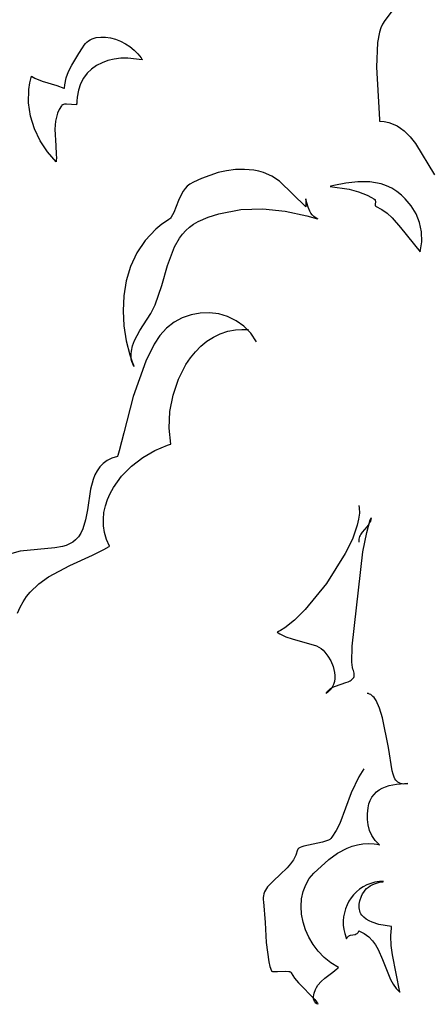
# Model space of a CAD drawing. Extents: x -3.81 to 3.8, y -2.54 to 5.19.
# Tile 7 of 93: x -3.22 to -2.92, y -1.92 to -1.21. Entities that reach past the tile are written whole.
import ezdxf

# ---------------------------------------------------------------- set-up
doc = ezdxf.new("R2010")
doc.units = 0

msp = doc.modelspace()

# ---------------------------------------------------------------- linework, layer by layer
at = {"layer": 'Layer 1', "color": 7, "linetype": 'CONTINUOUS'}
for p, q in [((-2.939794, -1.192136), (-2.954105, -1.211152)), ((-2.954105, -1.211152), (-2.955612, -1.21368)), ((-2.957904, -1.219473), (-2.959273, -1.226965)), ((-2.956887, -1.216339), (-2.957904, -1.219473)), ((-2.955612, -1.21368), (-2.956887, -1.216339)), ((-3.17078, -1.227827), (-3.169737, -1.226745)), ((-3.169737, -1.226745), (-3.168577, -1.225809)), ((-3.168577, -1.225809), (-3.167309, -1.225016)), ((-3.167309, -1.225016), (-3.165943, -1.224363)), ((-3.165943, -1.224363), (-3.164489, -1.223845)), ((-3.164489, -1.223845), (-3.162957, -1.223459)), ((-3.162957, -1.223459), (-3.159694, -1.223072)), ((-3.159694, -1.223072), (-3.156232, -1.223172)), ((-3.156232, -1.223172), (-3.152647, -1.223732)), ((-3.152647, -1.223732), (-3.149017, -1.224725)), ((-3.149017, -1.224725), (-3.145419, -1.226123)), ((-3.145419, -1.226123), (-3.141928, -1.227897)), ((-2.959273, -1.226965), (-2.959966, -1.244988)), ((-3.175571, -1.234951), (-3.17295, -1.231004)), ((-3.17295, -1.231004), (-3.171696, -1.229058)), ((-3.171696, -1.229058), (-3.17078, -1.227827)), ((-3.141928, -1.227897), (-3.138623, -1.230021)), ((-3.138623, -1.230021), (-3.135579, -1.232466)), ((-3.135579, -1.232466), (-3.132875, -1.235205)), ((-3.180811, -1.243399), (-3.175571, -1.234951)), ((-3.154514, -1.240108), (-3.158816, -1.241657)), ((-3.149932, -1.239044), (-3.154514, -1.240108)), ((-3.145121, -1.238456), (-3.149932, -1.239044)), ((-3.140129, -1.238339), (-3.145121, -1.238456)), ((-3.129804, -1.239484), (-3.140129, -1.238339)), ((-3.132875, -1.235205), (-3.130587, -1.23821)), ((-3.130587, -1.23821), (-3.130089, -1.239)), ((-3.130089, -1.239), (-3.129852, -1.2394)), ((-3.129852, -1.2394), (-3.129823, -1.23945)), ((-3.129823, -1.23945), (-3.129808, -1.239475)), ((-3.129808, -1.239475), (-3.129805, -1.239482)), ((-3.129805, -1.239482), (-3.129804, -1.239484)), ((-3.184807, -1.252669), (-3.183058, -1.247925)), ((-3.183058, -1.247925), (-3.180811, -1.243399)), ((-3.166382, -1.246237), (-3.169547, -1.249283)), ((-3.162788, -1.243697), (-3.166382, -1.246237)), ((-3.158816, -1.241657), (-3.162788, -1.243697)), ((-2.959966, -1.244988), (-2.958065, -1.278386)), ((-3.211016, -1.256253), (-3.209799, -1.251335)), ((-3.209799, -1.251335), (-3.207385, -1.252784)), ((-3.207385, -1.252784), (-3.202303, -1.255002)), ((-3.202303, -1.255002), (-3.191679, -1.258215)), ((-3.185875, -1.257642), (-3.184807, -1.252669)), ((-3.172233, -1.252843), (-3.174391, -1.256924)), ((-3.169547, -1.249283), (-3.172233, -1.252843)), ((-3.212013, -1.270839), (-3.211777, -1.261153)), ((-3.211777, -1.261153), (-3.211016, -1.256253)), ((-3.191679, -1.258215), (-3.186459, -1.260065)), ((-3.186459, -1.260065), (-3.18614, -1.260201)), ((-3.18614, -1.260201), (-3.1861, -1.260218)), ((-3.1861, -1.260218), (-3.186095, -1.26022)), ((-3.186095, -1.26022), (-3.186094, -1.260219)), ((-3.186094, -1.260219), (-3.185875, -1.257642)), ((-3.175972, -1.261534), (-3.176926, -1.266679)), ((-3.174391, -1.256924), (-3.175972, -1.261534)), ((-3.177151, -1.269455), (-3.177199, -1.270894)), ((-3.176926, -1.266679), (-3.177151, -1.269455)), ((-3.210633, -1.28039), (-3.212013, -1.270839)), ((-3.18982, -1.275536), (-3.191039, -1.278284)), ((-3.188213, -1.272855), (-3.18982, -1.275536)), ((-3.187978, -1.272545), (-3.188213, -1.272855)), ((-3.187788, -1.272369), (-3.187978, -1.272545)), ((-3.187568, -1.272216), (-3.187788, -1.272369)), ((-3.187321, -1.272084), (-3.187568, -1.272216)), ((-3.186748, -1.271879), (-3.187321, -1.272084)), ((-3.186082, -1.271745), (-3.186748, -1.271879)), ((-3.184525, -1.271649), (-3.186082, -1.271745)), ((-3.177205, -1.272075), (-3.184525, -1.271649)), ((-3.177199, -1.270894), (-3.177206, -1.271627)), ((-3.177206, -1.271627), (-3.177205, -1.271996)), ((-3.177205, -1.271996), (-3.177205, -1.272042)), ((-3.177205, -1.272042), (-3.177205, -1.272066)), ((-3.177205, -1.272066), (-3.177205, -1.272071)), ((-3.177205, -1.272071), (-3.177205, -1.272075)), ((-3.207784, -1.28956), (-3.210633, -1.28039)), ((-3.192497, -1.283952), (-3.192951, -1.289802)), ((-3.191916, -1.281092), (-3.192497, -1.283952)), ((-3.191039, -1.278284), (-3.191916, -1.281092)), ((-2.958065, -1.278386), (-2.957925, -1.283098)), ((-2.957925, -1.283098), (-2.957959, -1.283904)), ((-2.957959, -1.283904), (-2.957958, -1.283925)), ((-2.957958, -1.283925), (-2.954356, -1.284329)), ((-3.203626, -1.298226), (-3.207784, -1.28956)), ((-3.192951, -1.289802), (-3.192311, -1.301813)), ((-2.954356, -1.284329), (-2.951034, -1.285074)), ((-2.951034, -1.285074), (-2.947969, -1.286133)), ((-2.947969, -1.286133), (-2.945139, -1.287484)), ((-2.945139, -1.287484), (-2.942522, -1.2891)), ((-2.942522, -1.2891), (-2.940097, -1.290956)), ((-2.940097, -1.290956), (-2.935736, -1.295289)), ((-3.198319, -1.306263), (-3.203626, -1.298226)), ((-2.935736, -1.295289), (-2.931879, -1.300283)), ((-3.192311, -1.301813), (-3.191947, -1.307855)), ((-2.931879, -1.300283), (-2.918015, -1.322856)), ((-3.192023, -1.313548), (-3.198319, -1.306263)), ((-3.191954, -1.312355), (-3.191991, -1.313101)), ((-3.191914, -1.31086), (-3.191954, -1.312355)), ((-3.191947, -1.307855), (-3.191914, -1.31086)), ((-3.19202, -1.313551), (-3.192023, -1.313548)), ((-3.192019, -1.313548), (-3.19202, -1.313551)), ((-3.192018, -1.313519), (-3.192019, -1.313542)), ((-3.192019, -1.313542), (-3.192019, -1.313548)), ((-3.192014, -1.313473), (-3.192018, -1.313519)), ((-3.191991, -1.313101), (-3.192014, -1.313473)), ((-3.062264, -1.319153), (-3.068613, -1.319914)), ((-3.055751, -1.319033), (-3.062264, -1.319153)), ((-3.048965, -1.319628), (-3.055751, -1.319033)), ((-3.045321, -1.320327), (-3.048965, -1.319628)), ((-3.08683, -1.325482), (-3.092677, -1.328245)), ((-3.074813, -1.32126), (-3.08683, -1.325482)), ((-3.068613, -1.319914), (-3.074813, -1.32126)), ((-3.041928, -1.321299), (-3.045321, -1.320327)), ((-3.035787, -1.323974), (-3.041928, -1.321299)), ((-3.030336, -1.327473), (-3.035787, -1.323974)), ((-3.098725, -1.332873), (-3.100149, -1.334845)), ((-3.097072, -1.331111), (-3.098725, -1.332873)), ((-3.095156, -1.329611), (-3.097072, -1.331111)), ((-3.092677, -1.328245), (-3.095156, -1.329611)), ((-3.011291, -1.346146), (-3.030336, -1.327473)), ((-2.99351, -1.33133), (-2.993511, -1.331331)), ((-2.993511, -1.331331), (-2.97976, -1.333345)), ((-2.993502, -1.331328), (-2.99351, -1.33133)), ((-2.993485, -1.331324), (-2.993502, -1.331328)), ((-2.993349, -1.331289), (-2.993485, -1.331324)), ((-2.993077, -1.33122), (-2.993349, -1.331289)), ((-2.990901, -1.330684), (-2.993077, -1.33122)), ((-2.982159, -1.328911), (-2.990901, -1.330684)), ((-2.973461, -1.327938), (-2.982159, -1.328911)), ((-2.97976, -1.333345), (-2.973129, -1.335171)), ((-2.96494, -1.328044), (-2.973461, -1.327938)), ((-2.960789, -1.328589), (-2.96494, -1.328044)), ((-2.956733, -1.32951), (-2.960789, -1.328589)), ((-2.952788, -1.33084), (-2.956733, -1.32951)), ((-2.948972, -1.332614), (-2.952788, -1.33084)), ((-2.945302, -1.334868), (-2.948972, -1.332614)), ((-3.101382, -1.336976), (-3.103417, -1.341507)), ((-3.100149, -1.334845), (-3.101382, -1.336976)), ((-3.011291, -1.340218), (-3.011291, -1.340217)), ((-3.011291, -1.340217), (-3.011291, -1.340217)), ((-3.011291, -1.340217), (-3.011291, -1.346146)), ((-3.01129, -1.340221), (-3.011291, -1.340218)), ((-3.011288, -1.340227), (-3.01129, -1.340221)), ((-3.011272, -1.340276), (-3.011288, -1.340227)), ((-3.011241, -1.340373), (-3.011272, -1.340276)), ((-3.011117, -1.340764), (-3.011241, -1.340373)), ((-3.010881, -1.34155), (-3.011117, -1.340764)), ((-2.973129, -1.335171), (-2.966704, -1.33773)), ((-2.966704, -1.33773), (-2.963578, -1.339328)), ((-2.963578, -1.339328), (-2.962039, -1.340214)), ((-2.962039, -1.340214), (-2.961275, -1.340679)), ((-2.961275, -1.340679), (-2.961224, -1.340711)), ((-2.961224, -1.340711), (-2.96119, -1.340736)), ((-2.96119, -1.340736), (-2.961128, -1.340794)), ((-2.961128, -1.340794), (-2.961073, -1.340864)), ((-2.961073, -1.340864), (-2.961025, -1.340946)), ((-2.961025, -1.340946), (-2.960983, -1.341038)), ((-2.960983, -1.341038), (-2.960919, -1.341253)), ((-2.941795, -1.337637), (-2.945302, -1.334868)), ((-2.939157, -1.340184), (-2.941795, -1.337637)), ((-2.934824, -1.345432), (-2.939157, -1.340184)), ((-3.103417, -1.341507), (-3.106773, -1.350206)), ((-3.074196, -1.351064), (-3.058383, -1.348124)), ((-3.058383, -1.348124), (-3.042241, -1.347623)), ((-3.042241, -1.347623), (-3.026127, -1.349235)), ((-3.010431, -1.343138), (-3.010881, -1.34155)), ((-3.009507, -1.346298), (-3.010431, -1.343138)), ((-3.008321, -1.3493), (-3.009507, -1.346298)), ((-2.960842, -1.342085), (-2.960947, -1.344671)), ((-2.960947, -1.344671), (-2.96091, -1.345154)), ((-2.960919, -1.341253), (-2.960876, -1.341503)), ((-2.96091, -1.345154), (-2.960864, -1.34534)), ((-2.960876, -1.341503), (-2.960842, -1.342085)), ((-2.960864, -1.34534), (-2.960834, -1.345417)), ((-2.960834, -1.345417), (-2.960797, -1.345482)), ((-2.960797, -1.345482), (-2.960776, -1.345509)), ((-2.960776, -1.345509), (-2.960754, -1.345534)), ((-2.960754, -1.345534), (-2.96073, -1.345555)), ((-2.96073, -1.345555), (-2.960705, -1.345572)), ((-2.960705, -1.345572), (-2.960676, -1.345587)), ((-2.960676, -1.345587), (-2.956147, -1.347977)), ((-2.956147, -1.347977), (-2.952183, -1.350797)), ((-2.931369, -1.351239), (-2.934824, -1.345432)), ((-3.110654, -1.35542), (-3.115503, -1.35871)), ((-3.110649, -1.355417), (-3.110654, -1.35542)), ((-3.110646, -1.355415), (-3.110649, -1.355417)), ((-3.110636, -1.355409), (-3.110646, -1.355415)), ((-3.110594, -1.355383), (-3.110636, -1.355409)), ((-3.110431, -1.355275), (-3.110594, -1.355383)), ((-3.109804, -1.354786), (-3.110431, -1.355275)), ((-3.109219, -1.354208), (-3.109804, -1.354786)), ((-3.108673, -1.353548), (-3.109219, -1.354208)), ((-3.107675, -1.352003), (-3.108673, -1.353548)), ((-3.106773, -1.350206), (-3.107675, -1.352003)), ((-3.089283, -1.356767), (-3.081867, -1.353549)), ((-3.081867, -1.353549), (-3.074196, -1.351064)), ((-3.026127, -1.349235), (-3.010398, -1.352635)), ((-3.010398, -1.352635), (-3.002789, -1.354905)), ((-3.007544, -1.35069), (-3.008321, -1.3493)), ((-3.006598, -1.351979), (-3.007544, -1.35069)), ((-3.005448, -1.353146), (-3.006598, -1.351979)), ((-3.004061, -1.35417), (-3.005448, -1.353146)), ((-3.002402, -1.355031), (-3.004061, -1.35417)), ((-3.002789, -1.354905), (-3.002555, -1.354981)), ((-3.002555, -1.354981), (-3.002438, -1.35502)), ((-3.002438, -1.35502), (-3.002409, -1.355029)), ((-3.002409, -1.355029), (-3.002402, -1.355031)), ((-2.952183, -1.350797), (-2.948673, -1.353969)), ((-2.948673, -1.353969), (-2.942573, -1.361059)), ((-2.928893, -1.357539), (-2.931369, -1.351239)), ((-3.119926, -1.362318), (-3.127535, -1.370391)), ((-3.115503, -1.35871), (-3.119926, -1.362318)), ((-3.098244, -1.363344), (-3.095584, -1.360914)), ((-3.095584, -1.360914), (-3.092606, -1.358715)), ((-3.092606, -1.358715), (-3.089283, -1.356767)), ((-2.942573, -1.361059), (-2.928331, -1.378732)), ((-2.927496, -1.364265), (-2.928893, -1.357539)), ((-3.106258, -1.374962), (-3.10272, -1.368814)), ((-3.10272, -1.368814), (-3.100613, -1.365984)), ((-3.100613, -1.365984), (-3.098244, -1.363344)), ((-2.927275, -1.371352), (-2.927496, -1.364265)), ((-3.127535, -1.370391), (-3.133568, -1.379441)), ((-3.111406, -1.388645), (-3.106258, -1.374962)), ((-2.928331, -1.378732), (-2.927275, -1.371352)), ((-3.133568, -1.379441), (-3.138107, -1.389268)), ((-3.138107, -1.389268), (-3.141238, -1.399673)), ((-3.115467, -1.403092), (-3.111406, -1.388645)), ((-3.141238, -1.399673), (-3.143043, -1.410458)), ((-3.12022, -1.417003), (-3.115467, -1.403092)), ((-3.143043, -1.410458), (-3.143608, -1.421422)), ((-3.123412, -1.423351), (-3.12022, -1.417003)), ((-3.143608, -1.421422), (-3.143016, -1.432368)), ((-3.131362, -1.435581), (-3.123412, -1.423351)), ((-3.100665, -1.42651), (-3.106668, -1.429773)), ((-3.094287, -1.424267), (-3.100665, -1.42651)), ((-3.087676, -1.423052), (-3.094287, -1.424267)), ((-3.080975, -1.422873), (-3.087676, -1.423052)), ((-3.074325, -1.423735), (-3.080975, -1.422873)), ((-3.06787, -1.425646), (-3.074325, -1.423735)), ((-3.061752, -1.428613), (-3.06787, -1.425646)), ((-3.143016, -1.432368), (-3.141352, -1.443095)), ((-3.106668, -1.429773), (-3.112153, -1.434051)), ((-3.056113, -1.432642), (-3.061752, -1.428613)), ((-3.051096, -1.437741), (-3.056113, -1.432642)), ((-3.135237, -1.442964), (-3.131362, -1.435581)), ((-3.116979, -1.439335), (-3.120957, -1.445506)), ((-3.112153, -1.434051), (-3.116979, -1.439335)), ((-3.082898, -1.44348), (-3.078206, -1.440464)), ((-3.078206, -1.440464), (-3.073173, -1.438041)), ((-3.073173, -1.438041), (-3.067805, -1.436266)), ((-3.067805, -1.436266), (-3.062109, -1.435191)), ((-3.062109, -1.435191), (-3.057531, -1.434876)), ((-3.057531, -1.434876), (-3.052768, -1.435028)), ((-3.046843, -1.443917), (-3.051096, -1.437741)), ((-3.141352, -1.443095), (-3.138699, -1.453405)), ((-3.137596, -1.450675), (-3.136679, -1.446812)), ((-3.136679, -1.446812), (-3.135237, -1.442964)), ((-3.120957, -1.445506), (-3.127106, -1.457911)), ((-3.091233, -1.45108), (-3.087243, -1.447037)), ((-3.087243, -1.447037), (-3.082898, -1.44348)), ((-3.138699, -1.453405), (-3.137028, -1.458341)), ((-3.137841, -1.454487), (-3.137812, -1.452591)), ((-3.137666, -1.456353), (-3.137841, -1.454487)), ((-3.137812, -1.452591), (-3.137596, -1.450675)), ((-3.094861, -1.455556), (-3.091233, -1.45108)), ((-3.137268, -1.458181), (-3.137666, -1.456353)), ((-3.136628, -1.459964), (-3.137268, -1.458181)), ((-3.137028, -1.458341), (-3.136111, -1.460743)), ((-3.135729, -1.461692), (-3.136628, -1.459964)), ((-3.127106, -1.457911), (-3.136246, -1.483519)), ((-3.136111, -1.460743), (-3.135873, -1.461336)), ((-3.135873, -1.461336), (-3.135753, -1.461632)), ((-3.135753, -1.461632), (-3.135738, -1.461669)), ((-3.135738, -1.461669), (-3.135731, -1.461687)), ((-3.135731, -1.461687), (-3.135729, -1.461692)), ((-3.103516, -1.471042), (-3.098123, -1.46041)), ((-3.098123, -1.46041), (-3.094861, -1.455556)), ((-3.107359, -1.482544), (-3.103516, -1.471042)), ((-3.136246, -1.483519), (-3.143157, -1.509746)), ((-3.1096, -1.494488), (-3.107359, -1.482544)), ((-3.110186, -1.506444), (-3.1096, -1.494488)), ((-3.143157, -1.509746), (-3.146519, -1.522926)), ((-3.109063, -1.517982), (-3.110186, -1.506444)), ((-3.12062, -1.522612), (-3.111503, -1.518767)), ((-3.111503, -1.518767), (-3.109205, -1.518027)), ((-3.109205, -1.518027), (-3.109133, -1.518005)), ((-3.109133, -1.518005), (-3.109097, -1.517995)), ((-3.109097, -1.517995), (-3.109079, -1.517989)), ((-3.109079, -1.517989), (-3.109063, -1.517982)), ((-3.147511, -1.526627), (-3.147568, -1.526833)), ((-3.1474, -1.526216), (-3.147511, -1.526627)), ((-3.146519, -1.522926), (-3.1474, -1.526216)), ((-3.129388, -1.527752), (-3.12062, -1.522612)), ((-3.157989, -1.53204), (-3.160407, -1.534514)), ((-3.155083, -1.529914), (-3.157989, -1.53204)), ((-3.151632, -1.528179), (-3.155083, -1.529914)), ((-3.14758, -1.526874), (-3.151632, -1.528179)), ((-3.147575, -1.526859), (-3.14758, -1.526874)), ((-3.147568, -1.526833), (-3.147575, -1.526859)), ((-3.137504, -1.534035), (-3.129388, -1.527752)), ((-3.163998, -1.54034), (-3.165283, -1.543609)), ((-3.162391, -1.537294), (-3.163998, -1.54034)), ((-3.160407, -1.534514), (-3.162391, -1.537294)), ((-3.144667, -1.541306), (-3.137504, -1.534035)), ((-3.165283, -1.543609), (-3.167114, -1.550652)), ((-3.150575, -1.54941), (-3.144667, -1.541306)), ((-3.167114, -1.550652), (-3.169377, -1.565593)), ((-3.154923, -1.558193), (-3.152963, -1.553726)), ((-3.152963, -1.553726), (-3.150575, -1.54941)), ((-3.156419, -1.562791), (-3.154923, -1.558193)), ((-3.169377, -1.565593), (-3.170704, -1.572825)), ((-3.157863, -1.572304), (-3.157411, -1.567501)), ((-3.157411, -1.567501), (-3.156419, -1.562791)), ((-2.972437, -1.568045), (-2.972948, -1.572282)), ((-2.972772, -1.562429), (-2.972506, -1.564193)), ((-2.972506, -1.564193), (-2.972437, -1.568045)), ((-3.170704, -1.572825), (-3.172756, -1.579455)), ((-3.157736, -1.577179), (-3.157863, -1.572304)), ((-2.972948, -1.572282), (-2.973993, -1.57685)), ((-2.967114, -1.582079), (-2.964542, -1.57281)), ((-2.965605, -1.575919), (-2.967105, -1.5779)), ((-2.964977, -1.574867), (-2.965605, -1.575919)), ((-2.964464, -1.573758), (-2.964977, -1.574867)), ((-2.964542, -1.57281), (-2.963946, -1.571433)), ((-2.964092, -1.572578), (-2.964464, -1.573758)), ((-2.963886, -1.571315), (-2.964092, -1.572578)), ((-2.963946, -1.571433), (-2.963909, -1.571361)), ((-2.963909, -1.571361), (-2.963891, -1.571325)), ((-2.963891, -1.571325), (-2.963887, -1.571316)), ((-2.963887, -1.571316), (-2.963886, -1.571315)), ((-3.174194, -1.582441), (-3.175981, -1.585152)), ((-3.172756, -1.579455), (-3.174194, -1.582441)), ((-3.156992, -1.582109), (-3.157736, -1.577179)), ((-3.155594, -1.587074), (-3.156992, -1.582109)), ((-2.973993, -1.57685), (-2.977505, -1.586768)), ((-2.971446, -1.583331), (-2.9719, -1.584176)), ((-2.970359, -1.581733), (-2.971446, -1.583331)), ((-2.967105, -1.5779), (-2.970359, -1.581733)), ((-2.969823, -1.596063), (-2.967114, -1.582079)), ((-3.182344, -1.590366), (-3.184804, -1.591412)), ((-3.180066, -1.589031), (-3.182344, -1.590366)), ((-3.177989, -1.587369), (-3.180066, -1.589031)), ((-3.175981, -1.585152), (-3.177989, -1.587369)), ((-3.153505, -1.592053), (-3.155594, -1.587074)), ((-2.977505, -1.586768), (-2.982609, -1.597366)), ((-2.972752, -1.586962), (-2.972825, -1.587997)), ((-2.972825, -1.587997), (-2.972772, -1.589094)), ((-2.972565, -1.585985), (-2.972752, -1.586962)), ((-2.972277, -1.585058), (-2.972565, -1.585985)), ((-2.9719, -1.584176), (-2.972277, -1.585058)), ((-3.21808, -1.595461), (-3.22413, -1.597176)), ((-3.193072, -1.593227), (-3.21808, -1.595461)), ((-3.187426, -1.592211), (-3.193072, -1.593227)), ((-3.184804, -1.591412), (-3.187426, -1.592211)), ((-3.165667, -1.598409), (-3.157636, -1.594378)), ((-3.157636, -1.594378), (-3.153743, -1.592195)), ((-3.153743, -1.592195), (-3.153623, -1.592125)), ((-3.153623, -1.592125), (-3.153563, -1.59209)), ((-3.153563, -1.59209), (-3.153533, -1.592072)), ((-3.153533, -1.592072), (-3.153518, -1.592063)), ((-3.153518, -1.592063), (-3.153505, -1.592053)), ((-2.982609, -1.597366), (-2.996147, -1.618882)), ((-2.97768, -1.664477), (-2.969823, -1.596063)), ((-3.182044, -1.605933), (-3.165667, -1.598409)), ((-3.197585, -1.614248), (-3.182044, -1.605933)), ((-3.210786, -1.625165), (-3.204572, -1.619268)), ((-3.204572, -1.619268), (-3.197585, -1.614248)), ((-2.996147, -1.618882), (-3.011707, -1.637956)), ((-3.213544, -1.628514), (-3.210786, -1.625165)), ((-3.218245, -1.636152), (-3.216038, -1.632167)), ((-3.216038, -1.632167), (-3.213544, -1.628514)), ((-3.220142, -1.640498), (-3.218245, -1.636152)), ((-3.011707, -1.637956), (-3.019339, -1.645501)), ((-3.019339, -1.645501), (-3.026389, -1.651143)), ((-3.032028, -1.654274), (-3.032031, -1.654276)), ((-3.032031, -1.654276), (-3.03203, -1.654277)), ((-3.03203, -1.654277), (-3.030011, -1.655572)), ((-3.032017, -1.65427), (-3.032028, -1.654274)), ((-3.031973, -1.654252), (-3.032017, -1.65427)), ((-3.031796, -1.65418), (-3.031973, -1.654252)), ((-3.031077, -1.653867), (-3.031796, -1.65418)), ((-3.029583, -1.653116), (-3.031077, -1.653867)), ((-3.026389, -1.651143), (-3.029583, -1.653116)), ((-3.030011, -1.655572), (-3.025698, -1.657637)), ((-3.025698, -1.657637), (-3.021143, -1.659173)), ((-3.021143, -1.659173), (-3.003568, -1.664171)), ((-3.003568, -1.664171), (-3.001758, -1.665094)), ((-3.001758, -1.665094), (-3.000098, -1.666169)), ((-3.000098, -1.666169), (-2.998606, -1.667423)), ((-2.998606, -1.667423), (-2.997461, -1.668651)), ((-2.997461, -1.668651), (-2.995283, -1.671562)), ((-2.977812, -1.676029), (-2.97768, -1.664477)), ((-2.995283, -1.671562), (-2.993215, -1.67515)), ((-2.993215, -1.67515), (-2.991516, -1.679211)), ((-2.977454, -1.679781), (-2.977812, -1.676029)), ((-2.991516, -1.679211), (-2.990441, -1.683538)), ((-2.990441, -1.683538), (-2.990218, -1.685738)), ((-2.977156, -1.681056), (-2.977454, -1.679781)), ((-2.976751, -1.682085), (-2.977156, -1.681056)), ((-2.976411, -1.683099), (-2.976751, -1.682085)), ((-2.976202, -1.684029), (-2.976411, -1.683099)), ((-2.990562, -1.690081), (-2.991194, -1.692172)), ((-2.990248, -1.687927), (-2.990562, -1.690081)), ((-2.990218, -1.685738), (-2.990248, -1.687927)), ((-2.982204, -1.690821), (-2.980527, -1.690185)), ((-2.980527, -1.690185), (-2.979042, -1.689463)), ((-2.979042, -1.689463), (-2.978389, -1.689057)), ((-2.978389, -1.689057), (-2.977804, -1.688614)), ((-2.977804, -1.688614), (-2.977294, -1.688128)), ((-2.977294, -1.688128), (-2.976867, -1.687595)), ((-2.976867, -1.687595), (-2.976528, -1.687008)), ((-2.976528, -1.687008), (-2.976286, -1.686364)), ((-2.976286, -1.686364), (-2.976146, -1.685656)), ((-2.976116, -1.684879), (-2.976202, -1.684029)), ((-2.976146, -1.685656), (-2.976116, -1.684879)), ((-2.99531, -1.697819), (-2.996362, -1.698636)), ((-2.995964, -1.697875), (-2.995377, -1.697109)), ((-2.995377, -1.697109), (-2.994721, -1.69641)), ((-2.993535, -1.696067), (-2.99531, -1.697819)), ((-2.994721, -1.69641), (-2.993233, -1.695195)), ((-2.992174, -1.694176), (-2.993535, -1.696067)), ((-2.993233, -1.695195), (-2.991553, -1.69419)), ((-2.991194, -1.692172), (-2.992174, -1.694176)), ((-2.991553, -1.69419), (-2.989737, -1.69335)), ((-2.989737, -1.69335), (-2.982204, -1.690821)), ((-2.996476, -1.698715), (-2.995964, -1.697875)), ((-2.996467, -1.69871), (-2.996476, -1.698716)), ((-2.996476, -1.698716), (-2.996476, -1.698715)), ((-2.996432, -1.698685), (-2.996467, -1.69871)), ((-2.996362, -1.698636), (-2.996432, -1.698685)), ((-2.966381, -1.698739), (-2.966846, -1.698717)), ((-2.965924, -1.698806), (-2.966381, -1.698739)), ((-2.965475, -1.698915), (-2.965924, -1.698806)), ((-2.965035, -1.699067), (-2.965475, -1.698915)), ((-2.964179, -1.699493), (-2.965035, -1.699067)), ((-2.963355, -1.700076), (-2.964179, -1.699493)), ((-2.962563, -1.700807), (-2.963355, -1.700076)), ((-2.9618, -1.701678), (-2.962563, -1.700807)), ((-2.960364, -1.703809), (-2.9618, -1.701678)), ((-2.957821, -1.709396), (-2.960364, -1.703809)), ((-2.955673, -1.716319), (-2.957821, -1.709396)), ((-2.951426, -1.737716), (-2.955673, -1.716319)), ((-2.94866, -1.754773), (-2.951426, -1.737716)), ((-2.969276, -1.753307), (-2.972911, -1.759087)), ((-2.948051, -1.75721), (-2.94866, -1.754773)), ((-2.972911, -1.759087), (-2.978285, -1.770676)), ((-2.947225, -1.759431), (-2.948051, -1.75721)), ((-2.946703, -1.76045), (-2.947225, -1.759431)), ((-2.946097, -1.761386), (-2.946703, -1.76045)), ((-2.945399, -1.762223), (-2.946097, -1.761386)), ((-2.960024, -1.770044), (-2.958029, -1.768543)), ((-2.958029, -1.768543), (-2.955834, -1.767279)), ((-2.955834, -1.767279), (-2.953465, -1.766239)), ((-2.953465, -1.766239), (-2.950946, -1.765409)), ((-2.950946, -1.765409), (-2.945551, -1.76432)), ((-2.945551, -1.76432), (-2.939842, -1.763899)), ((-2.9446, -1.762943), (-2.945399, -1.762223)), ((-2.943692, -1.763531), (-2.9446, -1.762943)), ((-2.942667, -1.76397), (-2.943692, -1.763531)), ((-2.941516, -1.764242), (-2.942667, -1.76397)), ((-2.940231, -1.764332), (-2.941516, -1.764242)), ((-2.938803, -1.764223), (-2.940231, -1.764332)), ((-2.939842, -1.763899), (-2.938388, -1.763885)), ((-2.937224, -1.763898), (-2.938803, -1.764223)), ((-2.938388, -1.763885), (-2.937659, -1.763891)), ((-2.937659, -1.763891), (-2.937295, -1.763896)), ((-2.937295, -1.763896), (-2.937249, -1.763897)), ((-2.937249, -1.763897), (-2.937226, -1.763898)), ((-2.937226, -1.763898), (-2.937221, -1.763898)), ((-2.937221, -1.763898), (-2.937224, -1.763898)), ((-2.978285, -1.770676), (-2.986567, -1.79287)), ((-2.965537, -1.778713), (-2.964577, -1.776118)), ((-2.964577, -1.776118), (-2.963323, -1.773818)), ((-2.963323, -1.773818), (-2.961797, -1.771798)), ((-2.961797, -1.771798), (-2.960024, -1.770044)), ((-2.966609, -1.785808), (-2.966177, -1.781617)), ((-2.966177, -1.781617), (-2.965537, -1.778713)), ((-2.9666, -1.789917), (-2.966609, -1.785808)), ((-2.966097, -1.793947), (-2.9666, -1.789917)), ((-2.986567, -1.79287), (-2.989191, -1.797984)), ((-2.965042, -1.797851), (-2.966097, -1.793947)), ((-2.993856, -1.804384), (-2.994896, -1.805006)), ((-2.993425, -1.804043), (-2.993856, -1.804384)), ((-2.993058, -1.803679), (-2.993425, -1.804043)), ((-2.992404, -1.802844), (-2.993058, -1.803679)), ((-2.989191, -1.797984), (-2.992404, -1.802844)), ((-2.963374, -1.801582), (-2.965042, -1.797851)), ((-2.961034, -1.805095), (-2.963374, -1.801582)), ((-3.01714, -1.811843), (-3.017206, -1.812025)), ((-3.017056, -1.811665), (-3.01714, -1.811843)), ((-3.016952, -1.811494), (-3.017056, -1.811665)), ((-3.016829, -1.811328), (-3.016952, -1.811494)), ((-3.016529, -1.811011), (-3.016829, -1.811328)), ((-3.016161, -1.810713), (-3.016529, -1.811011)), ((-3.015236, -1.810172), (-3.016161, -1.810713)), ((-3.014086, -1.809693), (-3.015236, -1.810172)), ((-3.012745, -1.809267), (-3.014086, -1.809693)), ((-2.99913, -1.806467), (-3.012745, -1.809267)), ((-2.996144, -1.805553), (-2.99913, -1.806467)), ((-2.994896, -1.805006), (-2.996144, -1.805553)), ((-2.988189, -1.814405), (-2.98128, -1.810722)), ((-2.98128, -1.810722), (-2.977626, -1.809307)), ((-2.977626, -1.809307), (-2.973845, -1.808242)), ((-2.973845, -1.808242), (-2.969941, -1.807575)), ((-2.969941, -1.807575), (-2.965919, -1.807354)), ((-2.965919, -1.807354), (-2.961782, -1.80763)), ((-2.961782, -1.80763), (-2.959672, -1.807968)), ((-2.957963, -1.80834), (-2.961034, -1.805095)), ((-2.959672, -1.807968), (-2.958607, -1.808191)), ((-2.958607, -1.808191), (-2.958072, -1.808315)), ((-2.958072, -1.808315), (-2.958005, -1.808332)), ((-2.958005, -1.808332), (-2.957971, -1.80834)), ((-2.957971, -1.80834), (-2.957963, -1.808342)), ((-2.957963, -1.808342), (-2.957963, -1.80834)), ((-3.018507, -1.815812), (-3.020234, -1.819158)), ((-3.017222, -1.812083), (-3.018507, -1.815812)), ((-3.01722, -1.812078), (-3.017222, -1.812083)), ((-3.017219, -1.812072), (-3.01722, -1.812078)), ((-3.017206, -1.812025), (-3.017219, -1.812072)), ((-3.005416, -1.828765), (-2.994538, -1.818899)), ((-2.994538, -1.818899), (-2.988189, -1.814405)), ((-3.024645, -1.824927), (-3.029719, -1.829834)), ((-3.022311, -1.822178), (-3.024645, -1.824927)), ((-3.020234, -1.819158), (-3.022311, -1.822178)), ((-3.029719, -1.829834), (-3.034719, -1.834321)), ((-3.011324, -1.837257), (-3.008727, -1.832723)), ((-3.008727, -1.832723), (-3.005416, -1.828765)), ((-3.038911, -1.838833), (-3.040473, -1.841236)), ((-3.034719, -1.834321), (-3.038911, -1.838833)), ((-3.013156, -1.842205), (-3.011324, -1.837257)), ((-2.972229, -1.840431), (-2.974512, -1.842336)), ((-2.969742, -1.83877), (-2.972229, -1.840431)), ((-2.96706, -1.837376), (-2.969742, -1.83877)), ((-2.968256, -1.841267), (-2.967146, -1.840095)), ((-2.967146, -1.840095), (-2.965913, -1.839039)), ((-2.964195, -1.836273), (-2.96706, -1.837376)), ((-2.965913, -1.839039), (-2.964555, -1.8381)), ((-2.964555, -1.8381), (-2.963071, -1.837276)), ((-2.961157, -1.835483), (-2.964195, -1.836273)), ((-2.963071, -1.837276), (-2.961458, -1.836567)), ((-2.961458, -1.836567), (-2.957844, -1.83549)), ((-2.957957, -1.835031), (-2.961157, -1.835483)), ((-2.954996, -1.835004), (-2.957957, -1.835031)), ((-2.957844, -1.83549), (-2.955838, -1.835121)), ((-2.955838, -1.835121), (-2.955316, -1.835046)), ((-2.955316, -1.835046), (-2.955052, -1.835011)), ((-2.955052, -1.835011), (-2.955019, -1.835007)), ((-2.955019, -1.835007), (-2.955002, -1.835005)), ((-2.955002, -1.835005), (-2.954998, -1.835004)), ((-2.954998, -1.835004), (-2.954996, -1.835004)), ((-2.954996, -1.835004), (-2.954996, -1.835004)), ((-3.042072, -1.846615), (-3.042087, -1.84812)), ((-3.041892, -1.845182), (-3.042072, -1.846615)), ((-3.041557, -1.843812), (-3.041892, -1.845182)), ((-3.041081, -1.842499), (-3.041557, -1.843812)), ((-3.040473, -1.841236), (-3.041081, -1.842499)), ((-3.014592, -1.852973), (-3.014239, -1.847475)), ((-3.014239, -1.847475), (-3.013156, -1.842205)), ((-2.97842, -1.846782), (-2.980023, -1.849277)), ((-2.976579, -1.844461), (-2.97842, -1.846782)), ((-2.974512, -1.842336), (-2.976579, -1.844461)), ((-2.972009, -1.84891), (-2.970861, -1.845494)), ((-2.970861, -1.845494), (-2.970112, -1.843966)), ((-2.970112, -1.843966), (-2.969244, -1.842558)), ((-2.969244, -1.842558), (-2.968256, -1.841267)), ((-3.042087, -1.84812), (-3.041922, -1.849726)), ((-3.041922, -1.849726), (-3.040681, -1.864582)), ((-3.014229, -1.858604), (-3.014592, -1.852973)), ((-2.982476, -1.854691), (-2.983304, -1.857564)), ((-2.981379, -1.851921), (-2.982476, -1.854691)), ((-2.980023, -1.849277), (-2.981379, -1.851921)), ((-2.972576, -1.852611), (-2.972465, -1.85124)), ((-2.972551, -1.8539), (-2.972576, -1.852611)), ((-2.972399, -1.85511), (-2.972551, -1.8539)), ((-2.972465, -1.85124), (-2.972009, -1.84891)), ((-3.013168, -1.864276), (-3.014229, -1.858604)), ((-2.983851, -1.860515), (-2.984108, -1.863523)), ((-2.983304, -1.857564), (-2.983851, -1.860515)), ((-2.972127, -1.856245), (-2.972399, -1.85511)), ((-2.971741, -1.857306), (-2.972127, -1.856245)), ((-2.971249, -1.858297), (-2.971741, -1.857306)), ((-2.970658, -1.859219), (-2.971249, -1.858297)), ((-2.969975, -1.860077), (-2.970658, -1.859219)), ((-2.969207, -1.860872), (-2.969975, -1.860077)), ((-2.967447, -1.862286), (-2.969207, -1.860872)), ((-3.040681, -1.864582), (-3.040013, -1.879203)), ((-3.011425, -1.869893), (-3.013168, -1.864276)), ((-2.984108, -1.863523), (-2.984064, -1.866562)), ((-2.984064, -1.866562), (-2.983707, -1.869611)), ((-2.965433, -1.863482), (-2.967447, -1.862286)), ((-2.963224, -1.864483), (-2.965433, -1.863482)), ((-2.958449, -1.865985), (-2.963224, -1.864483)), ((-2.949072, -1.867598), (-2.958449, -1.865985)), ((-2.949276, -1.86918), (-2.949168, -1.868304)), ((-2.949168, -1.868304), (-2.949109, -1.867865)), ((-2.949109, -1.867865), (-2.949078, -1.867645)), ((-2.949078, -1.867645), (-2.949074, -1.867618)), ((-2.949074, -1.867618), (-2.949072, -1.867604)), ((-2.949071, -1.8676), (-2.949072, -1.867598)), ((-2.949072, -1.867604), (-2.949071, -1.8676)), ((-3.009018, -1.875364), (-3.011425, -1.869893)), ((-3.005962, -1.880593), (-3.009018, -1.875364)), ((-2.983707, -1.869611), (-2.983027, -1.872644)), ((-2.983027, -1.872644), (-2.982014, -1.875639)), ((-2.982014, -1.875639), (-2.981707, -1.876379)), ((-2.981661, -1.876484), (-2.981514, -1.876014)), ((-2.981514, -1.876014), (-2.981329, -1.875602)), ((-2.981329, -1.875602), (-2.981108, -1.875243)), ((-2.981108, -1.875243), (-2.980855, -1.874933)), ((-2.980855, -1.874933), (-2.980573, -1.874666)), ((-2.980573, -1.874666), (-2.980264, -1.87444)), ((-2.980264, -1.87444), (-2.979932, -1.874248)), ((-2.979932, -1.874248), (-2.979579, -1.874087)), ((-2.979579, -1.874087), (-2.978824, -1.87384)), ((-2.978824, -1.87384), (-2.977197, -1.87352)), ((-2.977197, -1.87352), (-2.975573, -1.873196)), ((-2.975573, -1.873196), (-2.97482, -1.872944)), ((-2.97482, -1.872944), (-2.974469, -1.87278)), ((-2.974469, -1.87278), (-2.974139, -1.872585)), ((-2.974139, -1.872585), (-2.973832, -1.872354)), ((-2.973832, -1.872354), (-2.973552, -1.872083)), ((-2.973552, -1.872083), (-2.973302, -1.871767)), ((-2.973302, -1.871767), (-2.973085, -1.871403)), ((-2.973085, -1.871403), (-2.972903, -1.870985)), ((-2.972903, -1.870985), (-2.972826, -1.870754)), ((-2.972826, -1.870754), (-2.972791, -1.870634)), ((-2.972791, -1.870634), (-2.972775, -1.870572)), ((-2.972775, -1.870572), (-2.972773, -1.870564)), ((-2.972773, -1.870564), (-2.972772, -1.87056)), ((-2.972772, -1.87056), (-2.972772, -1.870559)), ((-2.972772, -1.870559), (-2.972768, -1.870561)), ((-2.972768, -1.870561), (-2.968896, -1.872581)), ((-2.968896, -1.872581), (-2.965653, -1.875021)), ((-2.965653, -1.875021), (-2.962949, -1.87782)), ((-2.949617, -1.8744), (-2.949446, -1.870927)), ((-2.949375, -1.881271), (-2.949617, -1.8744)), ((-2.949446, -1.870927), (-2.949276, -1.86918)), ((-3.040013, -1.879203), (-3.038086, -1.893209)), ((-3.002275, -1.885487), (-3.005962, -1.880593)), ((-2.981707, -1.876379), (-2.981667, -1.876471)), ((-2.981667, -1.876471), (-2.981662, -1.876483)), ((-2.981662, -1.876483), (-2.981661, -1.876484)), ((-2.962949, -1.87782), (-2.960695, -1.880918)), ((-2.960695, -1.880918), (-2.958799, -1.884255)), ((-2.948524, -1.888065), (-2.949375, -1.881271)), ((-2.997973, -1.889952), (-3.002275, -1.885487)), ((-2.993073, -1.893895), (-2.997973, -1.889952)), ((-2.958799, -1.884255), (-2.955724, -1.891405)), ((-2.943146, -1.915), (-2.948524, -1.888065)), ((-3.038086, -1.893209), (-3.037194, -1.89657)), ((-3.037194, -1.89657), (-3.036184, -1.89958)), ((-2.987591, -1.897222), (-2.993073, -1.893895)), ((-2.988141, -1.897695), (-2.987795, -1.897403)), ((-2.987795, -1.897403), (-2.987623, -1.897256)), ((-2.987623, -1.897256), (-2.987602, -1.897237)), ((-2.987602, -1.897237), (-2.987591, -1.897228)), ((-2.987588, -1.897226), (-2.987591, -1.897222)), ((-2.987591, -1.897228), (-2.987588, -1.897226)), ((-2.955724, -1.891405), (-2.949908, -1.905931)), ((-3.036184, -1.89958), (-3.036157, -1.89963)), ((-3.036157, -1.89963), (-3.036125, -1.899677)), ((-3.036125, -1.899677), (-3.036087, -1.899722)), ((-3.036087, -1.899722), (-3.035997, -1.899805)), ((-3.035997, -1.899805), (-3.035885, -1.89988)), ((-3.035885, -1.89988), (-3.035755, -1.899947)), ((-3.035755, -1.899947), (-3.035438, -1.900059)), ((-3.035438, -1.900059), (-3.035052, -1.900142)), ((-3.035052, -1.900142), (-3.0341, -1.900238)), ((-3.0341, -1.900238), (-3.031651, -1.90022)), ((-3.031651, -1.90022), (-3.025998, -1.899976)), ((-3.025998, -1.899976), (-3.023609, -1.900111)), ((-3.023609, -1.900111), (-3.023126, -1.900202)), ((-3.023126, -1.900202), (-3.022702, -1.900321)), ((-3.022702, -1.900321), (-3.022342, -1.900472)), ((-3.022342, -1.900472), (-3.022189, -1.90056)), ((-3.022189, -1.90056), (-3.022054, -1.900657)), ((-3.022054, -1.900657), (-3.021939, -1.900763)), ((-3.021939, -1.900763), (-3.021844, -1.900879)), ((-3.021844, -1.900879), (-3.02175, -1.901042)), ((-3.02175, -1.901042), (-3.019343, -1.904991)), ((-2.997562, -1.904938), (-2.991747, -1.900495)), ((-2.991747, -1.900495), (-2.988843, -1.89827)), ((-2.988843, -1.89827), (-2.988141, -1.897695)), ((-3.019343, -1.904991), (-3.016544, -1.908421)), ((-3.016544, -1.908421), (-3.004662, -1.920514)), ((-3.004288, -1.913269), (-3.00346, -1.911636)), ((-3.00346, -1.911636), (-3.002492, -1.91012)), ((-3.002492, -1.91012), (-3.000205, -1.907381)), ((-3.000205, -1.907381), (-2.997562, -1.904938)), ((-2.949908, -1.905931), (-2.947997, -1.90926)), ((-2.947997, -1.90926), (-2.945724, -1.912346)), ((-3.005675, -1.919178), (-3.00567, -1.918478)), ((-3.00567, -1.918478), (-3.005495, -1.91708)), ((-3.005495, -1.91708), (-3.005171, -1.915731)), ((-3.005171, -1.915731), (-3.004288, -1.913269)), ((-2.945724, -1.912346), (-2.944423, -1.91378)), ((-2.944423, -1.91378), (-2.943726, -1.914466)), ((-2.943726, -1.914466), (-2.943366, -1.914801)), ((-2.943366, -1.914801), (-2.943183, -1.914967)), ((-2.943183, -1.914967), (-2.94316, -1.914987)), ((-2.94316, -1.914987), (-2.943148, -1.914998)), ((-2.943148, -1.914998), (-2.943146, -1.915)), ((-3.005612, -1.91987), (-3.005675, -1.919178)), ((-3.005471, -1.920546), (-3.005612, -1.91987)), ((-3.005241, -1.921199), (-3.005471, -1.920546)), ((-3.004912, -1.921824), (-3.005241, -1.921199)), ((-3.004474, -1.922412), (-3.004912, -1.921824)), ((-3.004662, -1.920514), (-3.003432, -1.922212)), ((-3.003916, -1.922957), (-3.004474, -1.922412)), ((-3.003229, -1.923452), (-3.003916, -1.922957)), ((-3.003432, -1.922212), (-3.002862, -1.923103)), ((-3.002402, -1.92389), (-3.003229, -1.923452)), ((-3.002862, -1.923103), (-3.00259, -1.92356)), ((-3.00259, -1.92356), (-3.002457, -1.923792)), ((-3.002457, -1.923792), (-3.002424, -1.92385)), ((-3.002424, -1.92385), (-3.002407, -1.923879)), ((-3.002407, -1.923879), (-3.002403, -1.923887)), ((-3.002403, -1.923887), (-3.002402, -1.92389))]:
    msp.add_line(p, q, dxfattribs=at)

doc.saveas('drawing.dxf')
